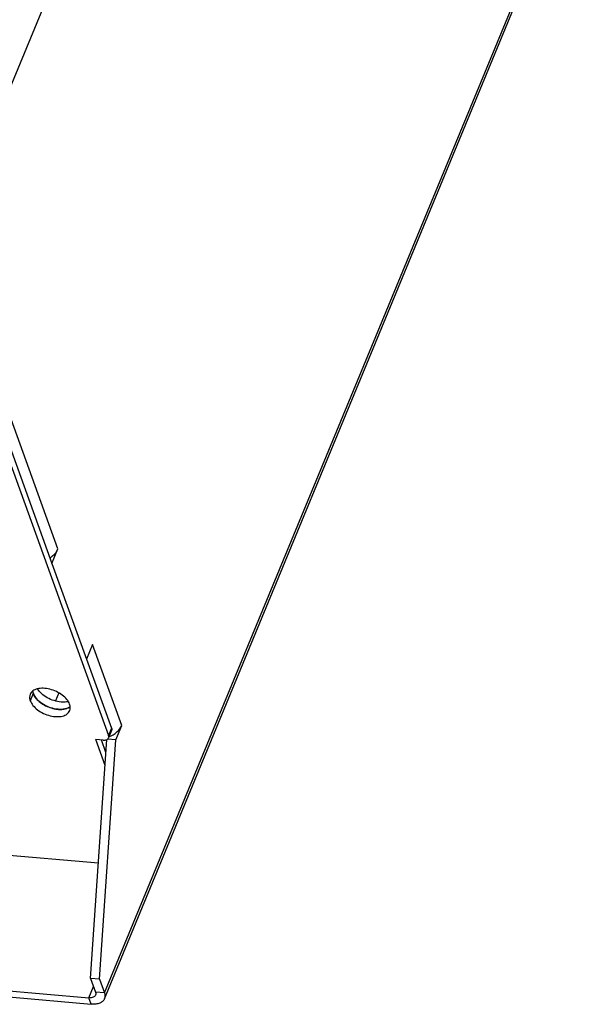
# Model space of a CAD drawing. Header units: millimetres. Extents: x -2787 to 4673, y -54 to 2046.
# Tile 76 of 124: x 1297 to 1368, y 238 to 360. Entities that reach past the tile are written whole.
import ezdxf

# ---------------------------------------------------------------- set-up
doc = ezdxf.new("R2010")
doc.units = ezdxf.units.MM
doc.header["$LTSCALE"] = 81.675
doc.layers.get('0').update_dxf_attribs({"linetype": 'CONTINUOUS'})
doc.layers.add('02___PRT_ALL_AXES', color=7, linetype='CONTINUOUS')

msp = doc.modelspace()

# ---------------------------------------------------------------- linework, layer by layer
at = {"color": 3}
for p, q in [((1286.782, 330.191), (1364.555, 518.302)), ((1307.354, 239.583), (1400.162, 464.059)), ((1307.363, 238.861), (1400.17, 463.337)), ((1301.604, 294.582), (1287.813, 332.684)), ((1287.086, 330.845), (1300.862, 292.787)), ((1286.715, 329.947), (1307.878, 271.477)), ((1300.862, 292.787), (1301.604, 294.582)), ((1300.862, 292.787), (1305.151, 280.935)), ((1305.894, 282.73), (1305.151, 280.935)), ((1309.516, 272.722), (1305.894, 282.73)), ((1305.151, 280.935), (1308.25, 272.375)), ((1301.705, 276.745), (1301.29, 275.742)), ((1308.25, 272.375), (1307.878, 271.477)), ((1308.253, 272.074), (1307.882, 271.176)), ((1308.774, 270.926), (1309.516, 272.722)), ((1305.63, 241.393), (1307.666, 270.971)), ((1307.196, 270.899), (1306.276, 270.98)), ((1307.444, 267.752), (1306.276, 270.98)), ((1306.735, 241.295), (1308.774, 270.926)), ((1307.555, 269.368), (1306.995, 270.917)), ((1308.774, 270.926), (1307.745, 271.017)), ((1306.611, 255.651), (1192.318, 265.705)), ((1305.431, 238.988), (1306.001, 240.367)), ((1306.735, 241.295), (1305.63, 241.393)), ((1305.63, 241.393), (1306.249, 239.681)), ((1306.735, 241.295), (1307.354, 239.583)), ((1293.371, 240.049), (1305.431, 238.988)), ((1293.657, 239.258), (1305.717, 238.198)), ((1305.717, 238.198), (1305.431, 238.988)), ((1307.354, 239.583), (1306.249, 239.681))]:
    msp.add_line(p, q, dxfattribs=at)
for points, knots in [([(1300.615, 293.477), (1300.729, 293.549), (1301.132, 293.84), (1301.465, 294.246), (1301.604, 294.582)], [0, 0, 0, 0, 0.2688515, 1, 1, 1, 1]), ([(1307.945, 271.326), (1308.298, 271.46), (1308.929, 271.826), (1309.388, 272.41), (1309.516, 272.722)], [0, 0, 0, 0, 0.5280703, 1, 1, 1, 1]), ([(1308.25, 272.375), (1308.259, 272.349), (1308.287, 272.251), (1308.281, 272.142), (1308.253, 272.074)], [0, 0, 0, 0, 0.27226, 1, 1, 1, 1]), ([(1307.196, 270.899), (1307.275, 270.892), (1307.424, 270.892), (1307.63, 270.939), (1307.792, 271.031), (1307.862, 271.126), (1307.882, 271.176)], [0, 0, 0, 0, 0.3014887, 0.5668202, 0.7955725, 1, 1, 1, 1]), ([(1307.882, 271.176), (1307.891, 271.198), (1307.92, 271.296), (1307.905, 271.404), (1307.878, 271.477)], [0, 0, 0, 0, 0.2367689, 1, 1, 1, 1]), ([(1306.254, 239.319), (1306.229, 239.26), (1306.145, 239.146), (1305.951, 239.035), (1305.705, 238.979), (1305.525, 238.979), (1305.431, 238.988)], [0, 0, 0, 0, 0.204435, 0.4331924, 0.6985157, 1, 1, 1, 1]), ([(1306.249, 239.681), (1306.261, 239.649), (1306.295, 239.532), (1306.288, 239.401), (1306.254, 239.319)], [0, 0, 0, 0, 0.2724666, 1, 1, 1, 1]), ([(1307.354, 239.583), (1307.398, 239.463), (1307.451, 239.218), (1307.407, 238.969), (1307.363, 238.861)], [0, 0, 0, 0, 0.5240827, 1, 1, 1, 1]), ([(1307.363, 238.861), (1307.314, 238.742), (1307.146, 238.514), (1306.757, 238.292), (1306.264, 238.18), (1305.905, 238.181), (1305.717, 238.198)], [0, 0, 0, 0, 0.204435, 0.4331924, 0.6985157, 1, 1, 1, 1])]:
    msp.add_open_spline(points, degree=3, knots=knots, dxfattribs=at)
at = {"layer": '02___PRT_ALL_AXES', "color": 3}
msp.add_line((1298.539, 276.671), (1298.168, 275.773), dxfattribs=at)
for centre, radius, start, end in [((1299.714, 277.12), 1.256, 187.23223, 193.28312), ((1299.846, 277.151), 1.392, 193.25972, 197.2692), ((1300, 277.199), 1.553, 197.29539, 202.49978), ((1300.162, 277.265), 1.728, 202.47191, 205.94299), ((1301.923, 277.386), 2.687, 273.74191, 276.8658), ((1302.059, 276.657), 1.944, 284.36751, 288.8178), ((1302.282, 276.129), 1.37, 297.89417, 303.39533), ((1302.355, 276.016), 1.235, 303.42144, 307.82754)]:
    msp.add_arc(centre, radius, start, end, dxfattribs=at)
for points, knots in [([(1303.047, 275.344), (1302.971, 275.554), (1302.71, 275.975), (1302.14, 276.501), (1301.416, 276.931), (1300.61, 277.222), (1299.803, 277.345), (1299.074, 277.285), (1298.483, 277.042), (1298.226, 276.733), (1298.159, 276.572)], [0, 0, 0, 0, 0.1140792, 0.2471522, 0.3927505, 0.5410816, 0.6817225, 0.8061142, 0.9105322, 1, 1, 1, 1]), ([(1298.468, 276.963), (1298.471, 276.939), (1298.486, 276.84), (1298.513, 276.743), (1298.539, 276.671)], [0, 0, 0, 0, 0.2421479, 1, 1, 1, 1]), ([(1301.982, 275.61), (1301.689, 275.635), (1301.098, 275.76), (1300.277, 276.115), (1299.574, 276.605), (1299.204, 277.022), (1299.07, 277.241)], [0, 0, 0, 0, 0.2567211, 0.5220362, 0.7755653, 1, 1, 1, 1]), ([(1298.159, 276.572), (1298.109, 276.452), (1298.061, 276.177), (1298.12, 275.907), (1298.168, 275.773)], [0, 0, 0, 0, 0.4759196, 1, 1, 1, 1]), ([(1298.168, 275.773), (1298.244, 275.563), (1298.505, 275.143), (1299.075, 274.617), (1299.799, 274.186), (1300.605, 273.895), (1301.412, 273.773), (1302.141, 273.832), (1302.732, 274.076), (1302.989, 274.384), (1303.056, 274.546)], [0, 0, 0, 0, 0.1140792, 0.2471522, 0.3927505, 0.5410816, 0.6817225, 0.8061142, 0.9105322, 1, 1, 1, 1]), ([(1298.539, 276.671), (1298.606, 276.488), (1298.822, 276.12), (1299.473, 275.462), (1300.351, 274.981), (1301.312, 274.728), (1302.173, 274.662), (1302.822, 274.811), (1303.12, 275.046)], [0, 0, 0, 0, 0.1090696, 0.2346944, 0.515066, 0.6561836, 0.7874962, 1, 1, 1, 1]), ([(1301.61, 274.712), (1301.297, 274.739), (1300.666, 274.878), (1299.801, 275.273), (1299.081, 275.813), (1298.723, 276.272), (1298.608, 276.509)], [0, 0, 0, 0, 0.2605204, 0.5288345, 0.7815436, 1, 1, 1, 1]), ([(1302.885, 275.665), (1302.816, 275.648), (1302.519, 275.591), (1302.212, 275.589), (1301.982, 275.61)], [0, 0, 0, 0, 0.2334919, 1, 1, 1, 1]), ([(1302.098, 274.705), (1302.059, 274.702), (1301.896, 274.695), (1301.733, 274.701), (1301.61, 274.712)], [0, 0, 0, 0, 0.2426062, 1, 1, 1, 1]), ([(1302.541, 274.774), (1302.518, 274.768), (1302.419, 274.744), (1302.32, 274.728), (1302.244, 274.718)], [0, 0, 0, 0, 0.2432261, 1, 1, 1, 1]), ([(1302.922, 274.918), (1302.904, 274.908), (1302.827, 274.87), (1302.747, 274.838), (1302.686, 274.817)], [0, 0, 0, 0, 0.2430007, 1, 1, 1, 1]), ([(1303.056, 274.546), (1303.106, 274.665), (1303.154, 274.94), (1303.095, 275.211), (1303.047, 275.344)], [0, 0, 0, 0, 0.4759196, 1, 1, 1, 1])]:
    msp.add_open_spline(points, degree=3, knots=knots, dxfattribs=at)

doc.saveas('drawing.dxf')
